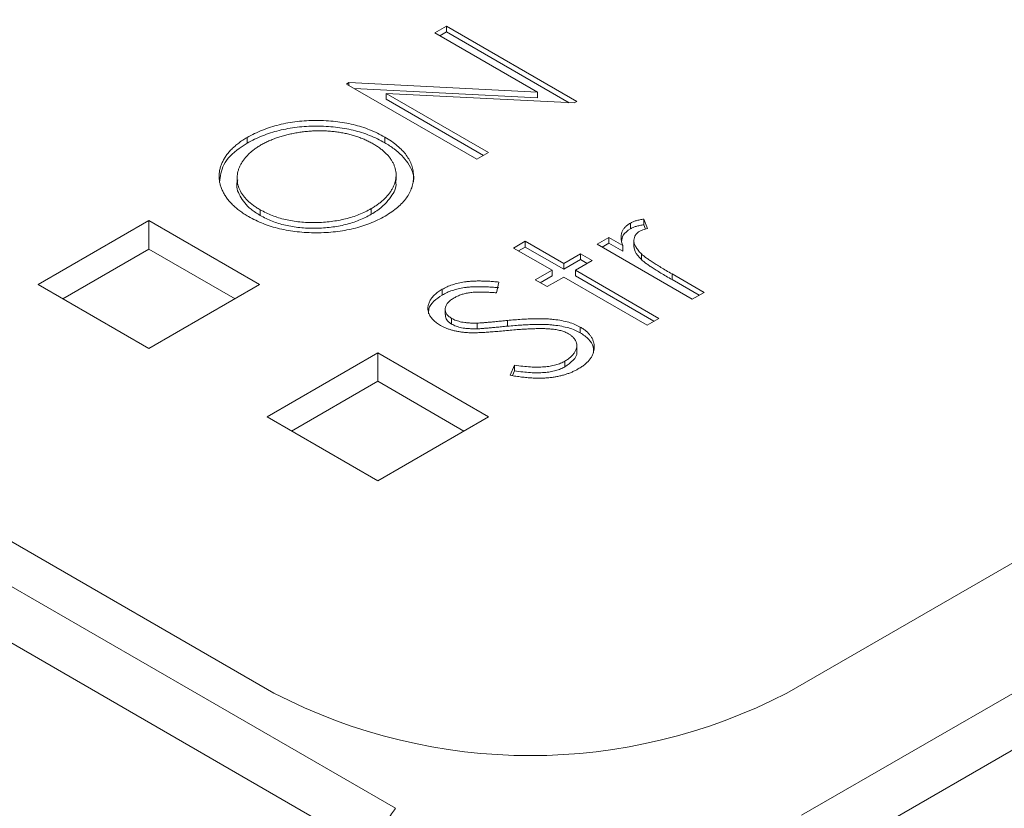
# Model space of a CAD drawing. Header units: millimetres. Extents: x 0 to 420, y 0 to 297.
# Tile 94 of 106: x 365.62 to 372.69, y 220.99 to 226.66. Entities that reach past the tile are written whole.
import ezdxf

# ---------------------------------------------------------------- set-up
doc = ezdxf.new("R2010")
doc.units = ezdxf.units.MM

msp = doc.modelspace()

# ---------------------------------------------------------------- linework, layer by layer
at = {"color": 7, "linetype": 'Continuous', "lineweight": 15}
for p, q in [((389.5167154, 232.43451027), (371.13193871, 221.8212046)), ((391.03664666, 232.3734824), (371.23765354, 220.94376696)), ((371.41440689, 220.64115581), (391.21340001, 232.07087125)), ((368.68901254, 226.60915576), (368.60506128, 226.56069173)), ((369.62445657, 226.06913541), (368.68901254, 226.60915576)), ((368.68901254, 226.56833411), (368.68901254, 226.60915576)), ((368.60506128, 226.56069173), (369.34131404, 226.13566206)), ((368.64042249, 226.54028367), (368.68901254, 226.56833411)), ((368.68901254, 226.56833411), (369.56973943, 226.0599013)), ((367.98705678, 226.20392532), (367.96943939, 226.19375503)), ((367.96943939, 226.19375503), (368.90488343, 225.65373468)), ((369.34131404, 226.13566206), (367.98705678, 226.20392532)), ((367.98705678, 226.18359359), (367.98705678, 226.20392532)), ((368.02594251, 226.161142), (369.34131404, 226.09484041)), ((368.98883468, 225.70219871), (368.25427306, 226.1262521)), ((368.25427306, 226.1262521), (369.60534298, 226.05810137)), ((368.25427306, 226.08543045), (368.25427306, 226.1262521)), ((369.34131404, 226.09484041), (369.34131404, 226.13566206)), ((368.25427306, 226.08543045), (368.95347348, 225.68179065)), ((369.60534298, 226.05810137), (369.62445657, 226.06913541)), ((367.25586691, 225.76868527), (367.25586691, 225.80950691)), ((368.24490593, 225.77236531), (368.24490593, 225.81318696)), ((368.32063328, 220.99390981), (360.1562092, 225.70713151)), ((368.90488343, 225.65373468), (368.98883468, 225.70219871)), ((368.32601227, 225.50121919), (368.32601227, 225.54204084)), ((367.18439639, 225.51756095), (367.18439639, 225.4767393)), ((367.34955935, 225.25073605), (367.34955935, 225.2915577)), ((368.14746241, 225.2587409), (368.14746241, 225.29956255)), ((366.55081862, 225.21322146), (365.7553232, 224.75399173)), ((367.34631404, 224.75399173), (366.55081862, 225.21322146)), ((366.55081862, 225.21322146), (366.55081862, 225.00908888)), ((370.0081088, 225.15474473), (370.0081088, 225.19556638)), ((370.13121974, 225.15565161), (370.10461454, 225.22423421)), ((370.10461454, 225.18341256), (370.10461454, 225.22423421)), ((370.10461454, 225.18341256), (370.11668962, 225.15227515)), ((369.25368021, 225.06467245), (369.16972896, 225.01620842)), ((369.52951553, 224.90543611), (369.25368021, 225.06467245)), ((369.25368021, 225.0238508), (369.25368021, 225.06467245)), ((369.8533245, 225.09236705), (369.76937324, 225.04390302)), ((369.76937324, 225.04390302), (370.45296878, 224.64927171)), ((369.80473445, 225.02349496), (369.8533245, 225.0515454)), ((369.9539501, 225.03427712), (369.8533245, 225.09236705)), ((369.8533245, 225.0515454), (369.8533245, 225.09236705)), ((369.8533245, 225.0515454), (369.9539501, 224.99345548)), ((369.9539501, 224.99345548), (369.9539501, 225.03427712)), ((370.03388686, 225.06400031), (370.03388686, 225.02317866)), ((366.55081862, 225.00908888), (365.93212923, 224.6519271)), ((367.16950801, 224.6519271), (366.55081862, 225.00908888)), ((369.16972896, 225.01620842), (369.44556427, 224.85697208)), ((369.20509016, 224.99580036), (369.25368021, 225.0238508)), ((369.25368021, 225.0238508), (369.52951553, 224.86461446)), ((369.64944439, 224.97466956), (369.52951553, 224.90543611)), ((369.73339564, 224.92620554), (369.64944439, 224.97466956)), ((369.64944439, 224.93384792), (369.64944439, 224.97466956)), ((370.08755561, 224.93363198), (370.08755561, 224.97445363)), ((369.52951553, 224.86461446), (369.64944439, 224.93384792)), ((369.52951553, 224.86461446), (369.52951553, 224.90543611)), ((369.61346678, 224.85697208), (369.73339564, 224.92620554)), ((369.64944439, 224.93384792), (369.69803443, 224.90579748)), ((369.44556427, 224.85697208), (369.32563542, 224.78773862)), ((369.36099662, 224.76733057), (369.44556427, 224.81615043)), ((369.44556427, 224.85697208), (369.44556427, 224.81615043)), ((370.21311107, 224.5108048), (369.61346678, 224.85697208)), ((369.61346678, 224.81615043), (369.61346678, 224.85697208)), ((369.61346678, 224.81615043), (370.17774986, 224.49039674)), ((370.53692004, 224.69773574), (370.30717757, 224.83036325)), ((370.30717757, 224.7895416), (370.30717757, 224.83036325)), ((365.7553232, 224.75399173), (366.55081862, 224.29476199)), ((366.55081862, 224.29476199), (367.34631404, 224.75399173)), ((369.04586464, 224.69546385), (369.06423013, 224.77248926)), ((369.32563542, 224.78773862), (369.40958667, 224.7392746)), ((369.40958667, 224.7392746), (369.52951553, 224.80850805)), ((369.52951553, 224.80850805), (370.12915982, 224.46234077)), ((370.30717757, 224.7895416), (370.50155883, 224.67732768)), ((368.65665956, 224.67919812), (368.65665956, 224.72001976)), ((370.45296878, 224.64927171), (370.53692004, 224.69773574)), ((367.44816717, 221.8212046), (362.67600069, 224.57611767)), ((368.67862334, 224.58091721), (368.67862334, 224.54009556)), ((368.72448965, 224.47084994), (368.72448965, 224.51167159)), ((368.90701184, 224.43666813), (368.90701184, 224.47748978)), ((369.12588043, 224.45548805), (369.12588043, 224.49630969)), ((370.12915982, 224.46234077), (370.21311107, 224.5108048)), ((369.64813257, 224.40843217), (369.64813257, 224.44925381)), ((368.19484601, 224.26414465), (367.39935058, 223.80491492)), ((368.99034143, 223.80491492), (368.19484601, 224.26414465)), ((368.19484601, 224.26414465), (368.19484601, 224.06001207)), ((369.62318163, 224.26884604), (369.62318163, 224.30966768)), ((369.53813456, 224.1634113), (369.53813456, 224.20423295)), ((369.17685177, 224.17567461), (369.14518369, 224.10265466)), ((369.16185276, 224.10026361), (369.17685177, 224.13485296)), ((369.17685177, 224.13485296), (369.17685177, 224.17567461)), ((368.19484601, 224.06001207), (367.57615661, 223.70285029)), ((368.8135354, 223.70285029), (368.19484601, 224.06001207)), ((367.39935058, 223.80491492), (368.19484601, 223.34568518)), ((368.19484601, 223.34568518), (368.99034143, 223.80491492))]:
    msp.add_line(p, q, dxfattribs=at)
at = {"color": 8, "linetype": 'Continuous', "lineweight": 15}
msp.add_line((359.97946112, 225.40452341), (368.12223226, 220.70380169), dxfattribs=at)
at = {"color": 7, "linetype": 'Continuous', "lineweight": 15}
msp.add_arc((369.29005294, 225.37604685), 4.00367914, 242.60977596, 297.39022404, dxfattribs=at)
for points, knots in [([(368.24490343, 225.81318986), (368.22753764, 225.82273657), (368.19330506, 225.84155566), (368.13732683, 225.86580541), (368.07930982, 225.88667101), (368.01859726, 225.90342109), (367.95550919, 225.91651658), (367.89009735, 225.92587536), (367.82212969, 225.93122187), (367.75262882, 225.93287688), (367.68296485, 225.93105745), (367.61483963, 225.92520357), (367.54900472, 225.91549035), (367.48530174, 225.90212276), (367.42424852, 225.88442443), (367.36510432, 225.86345627), (367.30850893, 225.83839999), (367.27362692, 225.81925791), (367.25586697, 225.80951184)], [0, 0, 0, 0, 0.0651308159, 0.1283901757, 0.1898304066, 0.250655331, 0.3109093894, 0.3717688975, 0.4334750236, 0.4970294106, 0.5605992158, 0.6227382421, 0.6838864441, 0.7450106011, 0.8065872, 0.8692509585, 0.9334299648, 1, 1, 1, 1]), ([(367.25586697, 225.7686848), (367.27362692, 225.77843087), (367.30850893, 225.79757295), (367.36510432, 225.82262923), (367.42424852, 225.84359739), (367.48530174, 225.86129572), (367.54900472, 225.87466331), (367.61483963, 225.88437653), (367.68296485, 225.89023041), (367.75262882, 225.89204984), (367.82212969, 225.89039483), (367.89009735, 225.88504832), (367.95550919, 225.87568954), (368.01859726, 225.86259405), (368.07930982, 225.84584397), (368.13732683, 225.82497837), (368.19330506, 225.80072862), (368.22753764, 225.78190953), (368.24490343, 225.77236282)], [0, 0, 0, 0, 0.0665700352, 0.1307490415, 0.1934128, 0.2549893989, 0.3161135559, 0.3772617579, 0.4394007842, 0.5029705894, 0.5665249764, 0.6282311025, 0.6890906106, 0.749344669, 0.8101695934, 0.8716098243, 0.9348691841, 1, 1, 1, 1]), ([(367.25586697, 225.80951184), (367.24519396, 225.80318622), (367.2239851, 225.79061629), (367.19551205, 225.77022178), (367.16910731, 225.74929845), (367.14560877, 225.72739141), (367.12457097, 225.70468042), (367.10628692, 225.68108885), (367.09034298, 225.65669559), (367.07744478, 225.63154958), (367.06701538, 225.60595838), (367.05996821, 225.58017364), (367.05577323, 225.55437286), (367.05476221, 225.52853674), (367.05622781, 225.50264504), (367.06155867, 225.47672156), (367.06931051, 225.45068406), (367.08036106, 225.4247832), (367.09427585, 225.39925969), (367.11059102, 225.37436885), (367.13012808, 225.35042239), (367.15182217, 225.32716255), (367.17640269, 225.30476363), (367.2037521, 225.28324733), (367.23317177, 225.26231642), (367.2550017, 225.24938639), (367.26598595, 225.24288033)], [0, 0, 0, 0, 0.0419962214, 0.0834527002, 0.1245016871, 0.1651144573, 0.2059506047, 0.2469608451, 0.2880083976, 0.3299161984, 0.3716614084, 0.4130147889, 0.4540250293, 0.4948741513, 0.5359109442, 0.5771795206, 0.6189846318, 0.6615566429, 0.7039935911, 0.7462469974, 0.788082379, 0.8298480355, 0.8718799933, 0.9141271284, 0.9567910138, 1, 1, 1, 1]), ([(367.35593243, 225.75650508), (367.36504299, 225.76163917), (367.38317765, 225.77185864), (367.41265391, 225.78560444), (367.44307771, 225.79846861), (367.47482692, 225.81019089), (367.50818779, 225.820403), (367.54261243, 225.82966928), (367.57831028, 225.83779472), (367.6151823, 225.84451098), (367.65234687, 225.85018916), (367.68968896, 225.85425789), (367.72670761, 225.85713724), (367.76353435, 225.85845689), (367.80008632, 225.8581624), (367.83641843, 225.85674178), (367.87252565, 225.85363926), (367.90828379, 225.84923287), (367.94340368, 225.8434028), (367.97759106, 225.83625249), (368.01074159, 225.82778815), (368.04285367, 225.81790604), (368.07397093, 225.80665803), (368.10399975, 225.79398263), (368.13340028, 225.78026329), (368.15159421, 225.7700057), (368.160766, 225.76483471)], [0, 0, 0, 0, 0.04261934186, 0.08483423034, 0.12676201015, 0.16889595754, 0.21092069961, 0.25313247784, 0.29605979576, 0.33932831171, 0.3825593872, 0.42473693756, 0.46651413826, 0.50759412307, 0.54818108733, 0.58887143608, 0.62946271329, 0.67033014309, 0.71125001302, 0.75175062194, 0.79202366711, 0.83254696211, 0.87352668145, 0.91487002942, 0.9570849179, 1, 1, 1, 1]), ([(368.24677731, 225.24612565), (368.2631947, 225.25607664), (368.29549489, 225.27565461), (368.33701775, 225.30773698), (368.37278635, 225.34096131), (368.40136498, 225.37590399), (368.42422348, 225.41217688), (368.43974361, 225.45005811), (368.44944854, 225.48927114), (368.45222909, 225.5294484), (368.44899358, 225.56964432), (368.43929028, 225.60892502), (368.42316543, 225.64682549), (368.40035342, 225.68320788), (368.37118112, 225.71813049), (368.33535372, 225.75147775), (368.29366644, 225.78361854), (368.26131579, 225.80323693), (368.24490343, 225.81318986)], [0, 0, 0, 0, 0.0652265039, 0.1283290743, 0.1898448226, 0.2507542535, 0.3115445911, 0.3728644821, 0.4353132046, 0.4994332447, 0.5635688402, 0.6262112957, 0.6876124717, 0.7486220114, 0.8096796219, 0.8714310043, 0.9347734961, 1, 1, 1, 1]), ([(367.05763447, 225.48915108), (367.06340373, 225.53148309), (367.07527934, 225.61862066), (367.16486757, 225.71210082), (367.23661886, 225.7567166), (367.25586691, 225.76868527)], [0, 0, 0, 0, 0.4087537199, 0.8413918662, 1, 1, 1, 1]), ([(367.34956122, 225.29156002), (367.34047387, 225.29692463), (367.32250748, 225.30753088), (367.2984899, 225.32470775), (367.27611893, 225.34213802), (367.25674653, 225.36044968), (367.23918912, 225.3791832), (367.22389764, 225.39855321), (367.21148444, 225.41860727), (367.20111606, 225.43908628), (367.19311806, 225.45989957), (367.18732304, 225.48091738), (367.18471242, 225.5020456), (367.18404467, 225.5232145), (367.1859571, 225.54446523), (367.19030399, 225.56581626), (367.19699667, 225.58726037), (367.20644897, 225.60862418), (367.21796325, 225.62964276), (367.23142881, 225.65013639), (367.24730701, 225.6697454), (367.26458391, 225.68879273), (367.28439869, 225.70689125), (367.30627792, 225.72419068), (367.32970913, 225.74099306), (367.34716338, 225.75131787), (367.35593243, 225.75650508)], [0, 0, 0, 0, 0.0435018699, 0.0860066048, 0.1279298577, 0.1692602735, 0.210345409, 0.2514433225, 0.2926008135, 0.3337753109, 0.3751364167, 0.4161991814, 0.4571092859, 0.4979037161, 0.5389558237, 0.5804436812, 0.6225398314, 0.6652571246, 0.7082582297, 0.7503689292, 0.7922984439, 0.8337525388, 0.8750162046, 0.9163550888, 0.9579766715, 1, 1, 1, 1]), ([(368.160766, 225.76483471), (368.1697859, 225.75950396), (368.18767927, 225.74892899), (368.21162953, 225.73184773), (368.23378034, 225.71440694), (368.25347152, 225.69628598), (368.27094108, 225.67758276), (368.28597472, 225.65822826), (368.29873699, 225.63827702), (368.30921209, 225.6177872), (368.317182, 225.59699627), (368.32294447, 225.57608657), (368.32591416, 225.55511386), (368.32627128, 225.53403896), (368.32411408, 225.51294626), (368.31996943, 225.49173974), (368.31263626, 225.47052256), (368.30324011, 225.44928645), (368.29112962, 225.42842505), (368.27746758, 225.4079846), (368.26092705, 225.38837377), (368.24255558, 225.36929841), (368.22215073, 225.35075151), (368.19942631, 225.33293269), (368.17467799, 225.31571467), (368.15658439, 225.30497844), (368.14746141, 225.29956512)], [0, 0, 0, 0, 0.04304401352, 0.08538923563, 0.12686404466, 0.16797285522, 0.20890380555, 0.24957184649, 0.29045077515, 0.33172931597, 0.37293520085, 0.41343202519, 0.45399742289, 0.49442770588, 0.53512883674, 0.57604705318, 0.61765254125, 0.6600592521, 0.70263051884, 0.74473404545, 0.78658410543, 0.82856367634, 0.87082266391, 0.9134622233, 0.95636678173, 1, 1, 1, 1]), ([(368.24490593, 225.77236531), (368.267764, 225.75825219), (368.33679615, 225.71563007), (368.4195539, 225.62501552), (368.46130647, 225.53784964), (368.44944757, 225.4910258), (368.4485753, 225.48758174)], [0, 0, 0, 0, 0.1826444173, 0.5515924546, 0.967018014, 1, 1, 1, 1]), ([(367.34955935, 225.25073605), (367.32684986, 225.26501272), (367.2628882, 225.3052232), (367.19999199, 225.38706833), (367.17323505, 225.46308228), (367.18836721, 225.50144386), (367.19029168, 225.50632258)], [0, 0, 0, 0, 0.206093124, 0.5804645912, 0.946644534, 1, 1, 1, 1]), ([(368.32173436, 225.50092113), (368.32310917, 225.49529777), (368.33281616, 225.45559329), (368.29076699, 225.37765573), (368.22104719, 225.30319589), (368.16135604, 225.2671345), (368.14746241, 225.2587409)], [0, 0, 0, 0, 0.06310630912, 0.44557031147, 0.87095178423, 1, 1, 1, 1]), ([(367.26598595, 225.24288033), (367.28297536, 225.23354774), (367.31645829, 225.21515496), (367.37148252, 225.19151697), (367.42858554, 225.17111291), (367.48873078, 225.15480323), (367.55134157, 225.14191462), (367.61652341, 225.13274503), (367.68430126, 225.12717899), (367.75377016, 225.12557091), (367.82339609, 225.12744943), (367.89153012, 225.1330212), (367.95719676, 225.14247706), (368.02039589, 225.15562696), (368.08107243, 225.17259978), (368.13912847, 225.19348103), (368.19517982, 225.21775965), (368.22941182, 225.23657888), (368.24677731, 225.24612565)], [0, 0, 0, 0, 0.06436451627, 0.12685031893, 0.18799563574, 0.24854834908, 0.30900035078, 0.37029520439, 0.43250717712, 0.49673297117, 0.56097434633, 0.62372011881, 0.6854304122, 0.7465405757, 0.80792804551, 0.87025347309, 0.93418112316, 1, 1, 1, 1]), ([(368.14746141, 225.29956512), (368.13342108, 225.29178106), (368.10573639, 225.27643248), (368.06021347, 225.25674875), (368.01313229, 225.23959171), (367.96373092, 225.22569657), (367.91243968, 225.21454159), (367.85912907, 225.20641917), (367.80377858, 225.20123971), (367.74707241, 225.19900605), (367.69042228, 225.19972069), (367.63516057, 225.2034616), (367.58199131, 225.21038639), (367.53102438, 225.22056864), (367.48198061, 225.23349588), (367.4354997, 225.24989186), (367.39067173, 225.26899477), (367.36341569, 225.2839554), (367.34956122, 225.29156002)], [0, 0, 0, 0, 0.06568311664, 0.12951381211, 0.19167264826, 0.25346317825, 0.31473958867, 0.37649554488, 0.43933214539, 0.50382027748, 0.56817303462, 0.63041699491, 0.69141393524, 0.75185026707, 0.8122534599, 0.87310067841, 0.9354960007, 1, 1, 1, 1]), ([(368.14746141, 225.25873808), (368.13342108, 225.25095402), (368.10573639, 225.23560544), (368.06021347, 225.21592171), (368.01313229, 225.19876467), (367.96373092, 225.18486953), (367.91243968, 225.17371454), (367.85912907, 225.16559213), (367.80377858, 225.16041267), (367.74707241, 225.15817901), (367.69042228, 225.15889364), (367.63516057, 225.16263456), (367.58199131, 225.16955935), (367.53102438, 225.1797416), (367.48198061, 225.19266884), (367.4354997, 225.20906482), (367.39067173, 225.22816773), (367.36341569, 225.24312836), (367.34956122, 225.25073298)], [0, 0, 0, 0, 0.06568311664, 0.12951381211, 0.19167264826, 0.25346317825, 0.31473958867, 0.37649554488, 0.43933214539, 0.50382027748, 0.56817303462, 0.63041699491, 0.69141393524, 0.75185026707, 0.8122534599, 0.87310067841, 0.9354960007, 1, 1, 1, 1]), ([(370.00810578, 225.19556999), (370.00092476, 225.19103277), (369.98659156, 225.18197654), (369.96932645, 225.16615353), (369.95616505, 225.14865226), (369.94639234, 225.12949062), (369.94127368, 225.1084825), (369.94071555, 225.08550567), (369.94471293, 225.06045149), (369.9507788, 225.04326461), (369.9539505, 225.03427797)], [0, 0, 0, 0, 0.1071582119, 0.2138863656, 0.324682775, 0.4394585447, 0.5616334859, 0.6938876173, 0.8399405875, 1, 1, 1, 1]), ([(370.10461085, 225.22423691), (370.09472062, 225.22268434), (370.07574913, 225.21970618), (370.04968461, 225.2131387), (370.02691501, 225.20530505), (370.01425748, 225.19875391), (370.00810578, 225.19556999)], [0, 0, 0, 0, 0.27967644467, 0.53647680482, 0.77472245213, 1, 1, 1, 1]), ([(370.00810578, 225.15474295), (370.01425748, 225.15792687), (370.02691501, 225.16447801), (370.04968461, 225.17231166), (370.07574913, 225.17887914), (370.09472062, 225.18185729), (370.10461085, 225.18340987)], [0, 0, 0, 0, 0.22527754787, 0.46352319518, 0.72032355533, 1, 1, 1, 1]), ([(369.94465145, 225.06323333), (369.94663299, 225.07889281), (369.95096046, 225.11309147), (369.98801917, 225.14010217), (370.0081088, 225.15474473)], [0, 0, 0, 0, 0.4578973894, 1, 1, 1, 1]), ([(370.0875585, 224.97445605), (370.08317308, 224.97893988), (370.07461182, 224.98769326), (370.06337414, 225.00086419), (370.05395862, 225.01369165), (370.04619082, 225.02609609), (370.04042863, 225.03811537), (370.03612669, 225.0496967), (370.03385272, 225.06092736), (370.03345033, 225.07505892), (370.03609645, 225.09148213), (370.04404022, 225.10949911), (370.05701501, 225.12530215), (370.0698401, 225.13376336), (370.0761278, 225.13791161)], [0, 0, 0, 0, 0.08796019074, 0.17171661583, 0.25066797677, 0.32588232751, 0.3968812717, 0.46357484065, 0.52806974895, 0.58968766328, 0.70480938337, 0.80866187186, 0.90619347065, 1, 1, 1, 1]), ([(370.0761278, 225.13791161), (370.07936665, 225.13958704), (370.08631412, 225.14318093), (370.09903542, 225.14777348), (370.11429559, 225.15191042), (370.12538036, 225.15436142), (370.13122001, 225.15565265)], [0, 0, 0, 0, 0.2050166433, 0.4397700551, 0.7048611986, 1, 1, 1, 1]), ([(370.03608904, 225.02321516), (370.03607535, 225.01794853), (370.03600662, 224.99149174), (370.06072893, 224.96145344), (370.08300907, 224.93834711), (370.08755561, 224.93363198)], [0, 0, 0, 0, 0.1651523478, 0.8296391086, 1, 1, 1, 1]), ([(370.30717781, 224.83036419), (370.29307223, 224.83852057), (370.26610707, 224.85411286), (370.22833381, 224.87687648), (370.1944585, 224.89757714), (370.16504966, 224.91658438), (370.13943188, 224.9335631), (370.11832984, 224.94885233), (370.10091537, 224.96205042), (370.09171314, 224.97059729), (370.0875585, 224.97445605)], [0, 0, 0, 0, 0.1798232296, 0.3437621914, 0.4918338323, 0.6241090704, 0.741399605, 0.8430618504, 0.9291451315, 1, 1, 1, 1]), ([(370.0875585, 224.93362901), (370.09171314, 224.92977025), (370.10091537, 224.92122338), (370.11832984, 224.90802529), (370.13943188, 224.89273606), (370.16504966, 224.87575734), (370.1944585, 224.8567501), (370.22833381, 224.83604944), (370.26610707, 224.81328582), (370.29307223, 224.79769353), (370.30717781, 224.78953715)], [0, 0, 0, 0, 0.0708548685, 0.1569381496, 0.258600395, 0.3758909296, 0.5081661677, 0.6562378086, 0.8201767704, 1, 1, 1, 1]), ([(369.06422995, 224.77248945), (369.05162725, 224.77363388), (369.0270437, 224.77586627), (368.99101555, 224.77807453), (368.95695629, 224.7795229), (368.92494076, 224.78012558), (368.89485228, 224.77968449), (368.8668177, 224.77842819), (368.84068073, 224.77630624), (368.80880505, 224.77214016), (368.77148569, 224.76484918), (368.72956142, 224.75320635), (368.69074139, 224.7383864), (368.66806348, 224.7261677), (368.65665998, 224.72002357)], [0, 0, 0, 0, 0.0878096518, 0.1712865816, 0.249314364, 0.3228732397, 0.3916923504, 0.456396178, 0.5163540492, 0.5732064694, 0.6811695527, 0.7867481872, 0.8927672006, 1, 1, 1, 1]), ([(368.65665998, 224.72002357), (368.64665704, 224.71380389), (368.62694314, 224.70154607), (368.60201015, 224.68103976), (368.58249147, 224.65898351), (368.5673345, 224.63593202), (368.55799595, 224.61226917), (368.55317363, 224.58857308), (368.55546347, 224.56501904), (368.5623346, 224.54184087), (368.57517301, 224.51952644), (368.59327077, 224.49844108), (368.61603955, 224.47855734), (368.63493164, 224.46685424), (368.64447973, 224.46093948)], [0, 0, 0, 0, 0.0880111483, 0.1734532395, 0.2589805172, 0.3444766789, 0.4286239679, 0.5102847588, 0.591203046, 0.6725390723, 0.7537199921, 0.8342201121, 0.9162146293, 1, 1, 1, 1]), ([(368.55842053, 224.54507731), (368.55852393, 224.55685821), (368.55879752, 224.58803109), (368.59259449, 224.6358109), (368.63549283, 224.66486323), (368.65665956, 224.67919812)], [0, 0, 0, 0, 0.2353318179, 0.6227003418, 1, 1, 1, 1]), ([(368.65665998, 224.67919653), (368.66806348, 224.68534066), (368.69074139, 224.69755936), (368.72956142, 224.71237931), (368.77148569, 224.72402214), (368.80880505, 224.73131312), (368.84068073, 224.7354792), (368.8668177, 224.73760115), (368.89485228, 224.73885745), (368.92494076, 224.73929854), (368.95695629, 224.73869586), (368.99101555, 224.73724749), (369.0270437, 224.73503923), (369.05162725, 224.73280684), (369.06422995, 224.73166241)], [0, 0, 0, 0, 0.1072327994, 0.2132518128, 0.3188304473, 0.4267935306, 0.4836459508, 0.543603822, 0.6083076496, 0.6771267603, 0.750685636, 0.8287134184, 0.9121903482, 1, 1, 1, 1]), ([(368.74323346, 224.65922806), (368.75123237, 224.66350379), (368.76703295, 224.67194981), (368.79379767, 224.68229215), (368.82253813, 224.69038249), (368.8482693, 224.6951904), (368.87060247, 224.69794811), (368.88958126, 224.69940751), (368.91060917, 224.70026495), (368.93361995, 224.70037164), (368.95869398, 224.70026137), (368.98586597, 224.69915543), (369.01518565, 224.69769864), (369.03537966, 224.69623), (369.04586587, 224.69546738)], [0, 0, 0, 0, 0.10145490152, 0.20040819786, 0.29880191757, 0.39855983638, 0.45152665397, 0.511449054, 0.57680112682, 0.64781683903, 0.72581591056, 0.81037089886, 0.90153056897, 1, 1, 1, 1]), ([(368.72449461, 224.51167453), (368.71690541, 224.51658786), (368.7020037, 224.52623538), (368.68676072, 224.54359819), (368.67856265, 224.56255819), (368.67776512, 224.58268673), (368.68317401, 224.60318705), (368.69624671, 224.6231332), (368.71588307, 224.64234405), (368.73389378, 224.65346246), (368.74323346, 224.65922806)], [0, 0, 0, 0, 0.1192258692, 0.2341049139, 0.3496436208, 0.4715863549, 0.5976291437, 0.7240970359, 0.8569269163, 1, 1, 1, 1]), ([(368.67998784, 224.54016551), (368.67999758, 224.52945146), (368.68001737, 224.50766452), (368.7029203, 224.48472154), (368.72000693, 224.47373285), (368.72448965, 224.47084994)], [0, 0, 0, 0, 0.4164815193, 0.8469123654, 1, 1, 1, 1]), ([(368.64447973, 224.46093948), (368.65092656, 224.45736795), (368.66380508, 224.45023328), (368.6850931, 224.44087285), (368.70754619, 224.43258843), (368.73153928, 224.4256918), (368.75646436, 224.41956126), (368.782914, 224.41482697), (368.81057395, 224.41125376), (368.829535, 224.40969759), (368.83917637, 224.40890631)], [0, 0, 0, 0, 0.1224470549, 0.2446061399, 0.36627773, 0.4873326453, 0.6117355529, 0.7374410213, 0.866493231, 1, 1, 1, 1]), ([(368.907011, 224.47749057), (368.89607716, 224.47743603), (368.87536795, 224.47733271), (368.84595092, 224.47857296), (368.81988495, 224.48112133), (368.79680899, 224.48492446), (368.77615835, 224.48995127), (368.75760699, 224.49630993), (368.73985329, 224.50317229), (368.72961138, 224.50884199), (368.72449461, 224.51167453)], [0, 0, 0, 0, 0.1657440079, 0.3139270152, 0.446587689, 0.5658838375, 0.6770614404, 0.785254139, 0.8927147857, 1, 1, 1, 1]), ([(368.72449461, 224.47084749), (368.72961138, 224.46801495), (368.73985329, 224.46234525), (368.75760699, 224.45548289), (368.77615835, 224.44912423), (368.79680899, 224.44409742), (368.81988495, 224.44029428), (368.84595092, 224.43774592), (368.87536795, 224.43650567), (368.89607716, 224.43660898), (368.907011, 224.43666353)], [0, 0, 0, 0, 0.1072852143, 0.214745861, 0.3229385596, 0.4341161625, 0.553412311, 0.6860729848, 0.8342559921, 1, 1, 1, 1]), ([(369.12588076, 224.49631339), (369.11145482, 224.49489675), (369.08417209, 224.49221758), (369.04548563, 224.48857999), (369.01142129, 224.48526181), (368.98174132, 224.48265646), (368.95660475, 224.48066998), (368.936093, 224.47895117), (368.92009205, 224.47791994), (368.91088598, 224.47761776), (368.907011, 224.47749057)], [0, 0, 0, 0, 0.1983169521, 0.375062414, 0.5312108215, 0.6664975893, 0.7819061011, 0.875048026, 0.9474057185, 1, 1, 1, 1]), ([(369.64813248, 224.44925636), (369.6356711, 224.45575414), (369.61041457, 224.46892373), (369.56531159, 224.48417358), (369.51487255, 224.49618312), (369.46854435, 224.50300639), (369.42798572, 224.50692437), (369.39383635, 224.50852898), (369.35668565, 224.50916551), (369.31648697, 224.50864881), (369.27323186, 224.50724698), (369.22684948, 224.50474036), (369.17738504, 224.50100004), (369.14342093, 224.49790946), (369.12588076, 224.49631339)], [0, 0, 0, 0, 0.0915045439, 0.1854599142, 0.283652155, 0.3887323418, 0.4457667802, 0.508091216, 0.5756652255, 0.6486790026, 0.727603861, 0.812226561, 0.9030276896, 1, 1, 1, 1]), ([(369.12588076, 224.45548635), (369.14342093, 224.45708242), (369.17738504, 224.460173), (369.22684948, 224.46391332), (369.27323186, 224.46641994), (369.31648697, 224.46782177), (369.35668565, 224.46833846), (369.39383635, 224.46770194), (369.42798572, 224.46609733), (369.46854435, 224.46217935), (369.51487255, 224.45535608), (369.56531159, 224.44334654), (369.61041457, 224.42809669), (369.6356711, 224.4149271), (369.64813248, 224.40842932)], [0, 0, 0, 0, 0.0969723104, 0.187773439, 0.272396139, 0.3513209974, 0.4243347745, 0.491908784, 0.5542332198, 0.6112676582, 0.716347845, 0.8145400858, 0.9084954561, 1, 1, 1, 1]), ([(368.83917637, 224.40890631), (368.84566786, 224.40857479), (368.86012632, 224.40783638), (368.88410631, 224.40767515), (368.9125388, 224.4085678), (368.94540552, 224.41008402), (368.98270112, 224.41238836), (369.02441878, 224.41547428), (369.0706251, 224.41918257), (369.10284491, 224.42230814), (369.11969694, 224.42394292)], [0, 0, 0, 0, 0.0692181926, 0.1541692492, 0.25448033, 0.3716426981, 0.5044321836, 0.6529183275, 0.8184646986, 1, 1, 1, 1]), ([(368.907011, 224.43666353), (368.91088598, 224.43679072), (368.92009205, 224.4370929), (368.936093, 224.43812413), (368.95660475, 224.43984294), (368.98174132, 224.44182942), (369.01142129, 224.44443477), (369.04548563, 224.44775295), (369.08417209, 224.45139054), (369.11145482, 224.45406971), (369.12588076, 224.45548635)], [0, 0, 0, 0, 0.0525942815, 0.124951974, 0.2180938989, 0.3335024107, 0.4687891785, 0.624937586, 0.8016830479, 1, 1, 1, 1]), ([(369.11969694, 224.42394292), (369.13661424, 224.42552934), (369.16940074, 224.4286039), (369.21704566, 224.43247079), (369.26157164, 224.43507203), (369.30284364, 224.43720824), (369.34105318, 224.4379557), (369.37606136, 224.43822536), (369.40792062, 224.43728607), (369.42796164, 224.43586855), (369.43750782, 224.43519334)], [0, 0, 0, 0, 0.1609164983, 0.3118636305, 0.4516237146, 0.5810741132, 0.7008021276, 0.8104700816, 0.9097207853, 1, 1, 1, 1]), ([(369.43750782, 224.43519334), (369.45003269, 224.43385252), (369.47415748, 224.43126989), (369.5079248, 224.42407323), (369.5380544, 224.41449664), (369.55468822, 224.40581898), (369.56287072, 224.40155027)], [0, 0, 0, 0, 0.2714437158, 0.5228416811, 0.7652766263, 1, 1, 1, 1]), ([(369.56287072, 224.40155027), (369.56937904, 224.39742609), (369.58227578, 224.38925371), (369.5981846, 224.37524194), (369.60994015, 224.35975602), (369.61893032, 224.34324727), (369.6236272, 224.32578275), (369.62366998, 224.30772258), (369.61959131, 224.28921489), (369.61056906, 224.27063294), (369.59806413, 224.25236027), (369.58150153, 224.23508057), (369.56191563, 224.2187499), (369.54610867, 224.20910188), (369.53813544, 224.20423529)], [0, 0, 0, 0, 0.0760326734, 0.1506648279, 0.2272840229, 0.3060184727, 0.3861662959, 0.4673341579, 0.5516574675, 0.6398438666, 0.7299117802, 0.8190696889, 0.9087363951, 1, 1, 1, 1]), ([(369.63407835, 224.14884863), (369.64301588, 224.15423216), (369.66059493, 224.16482091), (369.68334325, 224.18219801), (369.70269221, 224.20028415), (369.71872004, 224.21908238), (369.73139276, 224.23860289), (369.74063546, 224.25889508), (369.74612908, 224.28000411), (369.74856116, 224.30157283), (369.74771933, 224.32305286), (369.74330973, 224.3438998), (369.73602886, 224.36389198), (369.72469086, 224.3828803), (369.71082656, 224.40107872), (369.69299668, 224.41813572), (369.67260558, 224.43452394), (369.65634333, 224.44431356), (369.64813248, 224.44925636)], [0, 0, 0, 0, 0.0669797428, 0.1317410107, 0.1953367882, 0.2578126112, 0.3197615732, 0.382418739, 0.4460458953, 0.5113306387, 0.5764994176, 0.6388540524, 0.6998855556, 0.7597438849, 0.8190804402, 0.8782254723, 0.9385157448, 1, 1, 1, 1]), ([(369.64813257, 224.40843217), (369.66987467, 224.39358241), (369.71347065, 224.36380656), (369.74624694, 224.31237755), (369.74354735, 224.27878538), (369.74242033, 224.26476149)], [0, 0, 0, 0, 0.3669065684, 0.7356994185, 1, 1, 1, 1]), ([(369.53813456, 224.1634113), (369.55899215, 224.17847562), (369.60086623, 224.20871901), (369.62691164, 224.24856187), (369.62291532, 224.26841725), (369.62283392, 224.2688217)], [0, 0, 0, 0, 0.4929582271, 0.989671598, 1, 1, 1, 1]), ([(369.53813544, 224.20423529), (369.52806486, 224.19896087), (369.50789298, 224.18839597), (369.47192551, 224.1765245), (369.43226637, 224.16788699), (369.38856384, 224.16279274), (369.3410257, 224.16092385), (369.28957763, 224.16250213), (369.23419687, 224.16733248), (369.19651682, 224.17281503), (369.17685043, 224.17567654)], [0, 0, 0, 0, 0.1063891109, 0.2131026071, 0.3225674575, 0.4376777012, 0.5614530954, 0.6953539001, 0.8409957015, 1, 1, 1, 1]), ([(369.14518177, 224.10265702), (369.1590167, 224.10035258), (369.18592554, 224.09587048), (369.22581795, 224.09045552), (369.2640021, 224.08627256), (369.30067448, 224.08357787), (369.33571297, 224.08207767), (369.36914162, 224.08213687), (369.40091809, 224.08320857), (369.43118153, 224.08584949), (369.46007674, 224.0897874), (369.48798188, 224.09475155), (369.51478516, 224.10092458), (369.54058051, 224.10826275), (369.56564728, 224.11650812), (369.5893933, 224.1262952), (369.61256309, 224.13689937), (369.62687636, 224.14484875), (369.63407835, 224.14884863)], [0, 0, 0, 0, 0.0824622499, 0.1603885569, 0.2346272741, 0.3049617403, 0.3720245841, 0.4357061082, 0.4962957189, 0.5541779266, 0.6107585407, 0.6662057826, 0.7212801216, 0.7758407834, 0.8308220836, 0.8863039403, 0.9427917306, 1, 1, 1, 1]), ([(369.17685043, 224.1348495), (369.19651682, 224.13198799), (369.23419687, 224.12650544), (369.28957763, 224.12167509), (369.3410257, 224.12009681), (369.38856384, 224.1219657), (369.43226637, 224.12705995), (369.47192551, 224.13569746), (369.50789298, 224.14756892), (369.52806486, 224.15813383), (369.53813544, 224.16340825)], [0, 0, 0, 0, 0.1590042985, 0.3046460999, 0.4385469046, 0.5623222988, 0.6774325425, 0.7868973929, 0.8936108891, 1, 1, 1, 1]), ([(368.32063328, 220.99390981), (368.30143328, 220.96742493), (368.26633415, 220.91900844), (368.24124762, 220.84905216), (368.22715941, 220.81861099), (368.22671956, 220.81766058)], [0, 0, 0, 0, 0.5391511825, 0.9856117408, 1, 1, 1, 1])]:
    msp.add_open_spline(points, degree=3, knots=knots, dxfattribs=at)

doc.saveas('drawing.dxf')
